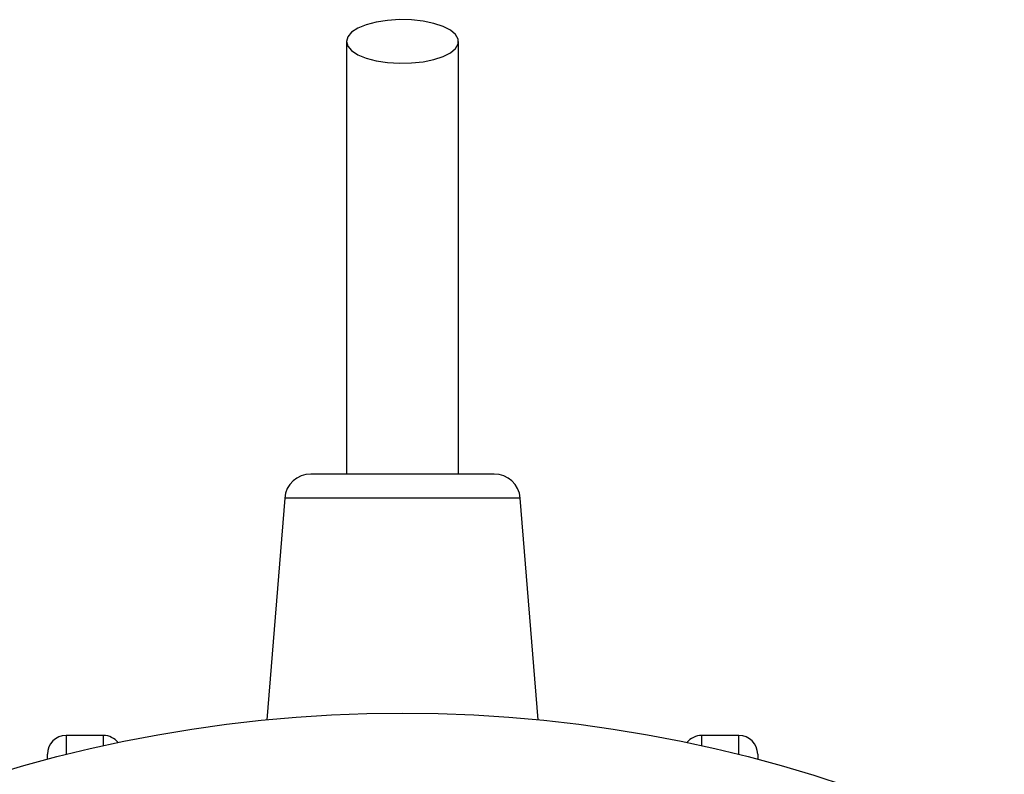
# Model space of a CAD drawing. Extents: x 340 to 710, y 2206 to 2669.
# Tile 4 of 4: x 473 to 605, y 2568 to 2669. Entities that reach past the tile are written whole.
import ezdxf

# ---------------------------------------------------------------- set-up
doc = ezdxf.new("R2010")
doc.units = 0
doc.header["$LTSCALE"] = 5
doc.layers.get('0').update_dxf_attribs({"linetype": 'CONTINUOUS'})

msp = doc.modelspace()

# ---------------------------------------------------------------- linework, layer by layer
at = {"color": 7, "linetype": 'CONTINUOUS'}
for p, q in [((517.15, 2665.9), (517.15, 2608.01)), ((532.15, 2608.01), (532.15, 2665.9)), ((508.89, 2604.79), (506.51, 2575.12)), ((542.78, 2575.12), (540.4, 2604.79)), ((484.65, 2573.01), (479.65, 2573.01)), ((479.65, 2573.01), (479.65, 2570.45)), ((484.65, 2571.63), (484.65, 2573.01)), ((569.65, 2573.01), (564.65, 2573.01)), ((564.65, 2573.01), (564.65, 2571.63)), ((569.65, 2570.45), (569.65, 2573.01)), ((477.15, 2569.81), (477.15, 2570.51)), ((572.15, 2570.51), (572.15, 2569.81))]:
    msp.add_line(p, q, dxfattribs=at)
at = {"color": 7, "linetype": 'CONTINUOUS', "flags": 128}
for points in [[(517.15, 2665.9), (517.32, 2665.27), (517.84, 2664.68), (518.68, 2664.13), (519.79, 2663.68), (521.13, 2663.32), (522.64, 2663.09), (524.24, 2662.99), (525.86, 2663.02), (527.42, 2663.19), (528.85, 2663.49), (530.09, 2663.89), (531.07, 2664.4), (531.75, 2664.97), (532.1, 2665.59), (532.1, 2666.22), (531.75, 2666.83), (531.07, 2667.41), (530.09, 2667.91), (528.85, 2668.32), (527.42, 2668.61), (525.86, 2668.78), (524.24, 2668.82), (522.64, 2668.71), (521.13, 2668.48), (519.79, 2668.13), (518.68, 2667.67), (517.84, 2667.13), (517.32, 2666.53), (517.15, 2665.9)], [(532.62, 2608.01), (530.93, 2608.01), (529.06, 2608.01), (527.06, 2608.01), (524.99, 2608.01), (522.91, 2608.01), (520.88, 2608.01), (518.96, 2608.01), (517.21, 2608.01), (515.67, 2608.01), (514.38, 2608.01), (513.39, 2608.01), (512.73, 2608.01), (512.41, 2608.01), (512.38, 2608.01)], [(536.91, 2608.01), (536.91, 2608.01), (536.71, 2608.01), (536.15, 2608.01), (535.27, 2608.01), (534.08, 2608.01), (532.62, 2608.01)], [(534.88, 2604.79), (532.99, 2604.79), (530.9, 2604.79), (528.67, 2604.79), (526.36, 2604.79), (524, 2604.79), (521.66, 2604.79), (519.39, 2604.79), (517.24, 2604.79), (515.25, 2604.79), (513.47, 2604.79), (511.94, 2604.79), (510.69, 2604.79), (509.76, 2604.79), (509.15, 2604.79), (508.9, 2604.79), (508.89, 2604.79)], [(540.4, 2604.79), (540.3, 2604.79), (539.85, 2604.79), (539.07, 2604.79), (537.96, 2604.79), (536.56, 2604.79), (534.88, 2604.79)]]:
    msp.add_lwpolyline(points, dxfattribs=at)
at = {"color": 7, "linetype": 'CONTINUOUS'}
msp.add_circle((524.65, 2391.01), 185, dxfattribs=at)
for centre, radius, start, end in [((512.38, 2604.51), 3.5, 90, 175.4261), ((536.91, 2604.51), 3.5, 4.5739, 90), ((479.65, 2570.51), 2.5, 90, 180), ((484.65, 2570.51), 2.5, 38.2449, 90), ((564.65, 2570.51), 2.5, 90, 141.7551), ((569.65, 2570.51), 2.5, 0, 90)]:
    msp.add_arc(centre, radius, start, end, dxfattribs=at)

doc.saveas('drawing.dxf')
